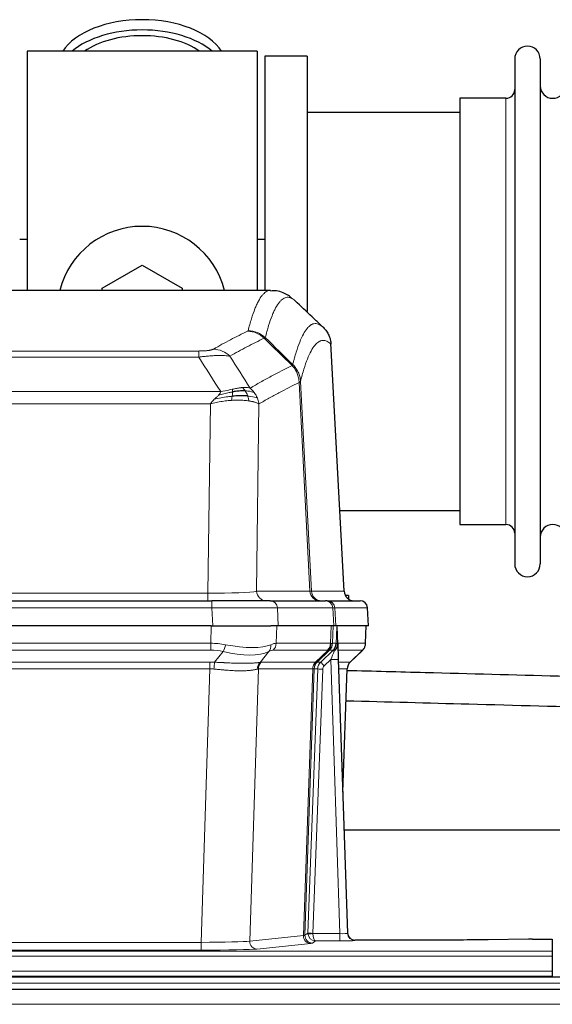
# Model space of a CAD drawing. Header units: inches. Extents: x 0 to 20790, y -12 to 14700.
# Tile 58 of 133: x 3975 to 4188, y 11997 to 12390. Entities that reach past the tile are written whole.
import ezdxf

# ---------------------------------------------------------------- set-up
doc = ezdxf.new("R2010")
doc.units = ezdxf.units.IN
doc.layers.add('1', color=7, linetype='Continuous', true_color=0xffffff)

msp = doc.modelspace()

# ---------------------------------------------------------------- linework, layer by layer
at = {"layer": '1', "color": 2, "linetype": 'Continuous', "lineweight": 25}
for p, q in [((4070.375, 12377.691), (3978.375, 12377.691)), ((3978.375, 12377.691), (3978.375, 12282.091)), ((4070.375, 12377.691), (4070.375, 12282.091)), ((4073.375, 12375.691), (4073.375, 12282.093)), ((4090.375, 12375.691), (4073.375, 12375.691)), ((4090.375, 12375.691), (4090.375, 12273.691)), ((4173.375, 12374.591), (4173.375, 12172.791)), ((4183.575, 12374.591), (4183.575, 12172.791)), ((4151.375, 12358.841), (4151.375, 12188.541)), ((4169.875, 12358.841), (4151.375, 12358.841)), ((4151.38, 12353.191), (4090.375, 12353.191)), ((3978.412, 12302.453), (3975.416, 12302.453)), ((4073.406, 12302.453), (4070.41, 12302.453)), ((4008.375, 12282.928), (4024.375, 12292.166)), ((4024.375, 12292.166), (4040.375, 12282.928)), ((4008.375, 12282.085), (4008.375, 12282.928)), ((4040.375, 12282.928), (4040.375, 12282.085)), ((4075.728, 12282.086), (3813.021, 12282.086)), ((4105.151, 12161.873), (4099.879, 12261.01)), ((4103.436, 12194.191), (4151.38, 12194.191)), ((4151.375, 12188.541), (4169.875, 12188.541)), ((3836.464, 12158.086), (4052.285, 12158.086)), ((4075.54, 12158.086), (4052.285, 12158.086)), ((4075.54, 12158.086), (4097.714, 12158.086)), ((4098.411, 12158.086), (4097.714, 12158.086)), ((4098.411, 12158.086), (4111.522, 12158.086)), ((4106.875, 12160.191), (4105.609, 12160.191)), ((4106.875, 12160.191), (4106.875, 12158.783)), ((4114.913, 12148.086), (4114.532, 12155.245)), ((4051.986, 12148.086), (3836.763, 12148.086)), ((4051.986, 12148.086), (4075.845, 12148.086)), ((4078.74, 12148.086), (4075.845, 12148.086)), ((4100.994, 12148.086), (4078.74, 12148.086)), ((4101.779, 12148.086), (4100.994, 12148.086)), ((4114.897, 12148.086), (4101.779, 12148.086)), ((4102.586, 12140.925), (4102.359, 12147.655)), ((4113.724, 12141.075), (4113.972, 12148.086)), ((4102.588, 12140.875), (4102.586, 12140.925)), ((4107.574, 12133.561), (4112.311, 12138.07)), ((4102.795, 12134.607), (4106.484, 12025.231)), ((4104.583, 12081.583), (4106.362, 12130.856)), ((4273.693, 12066.355), (4105.112, 12066.355)), ((4106.484, 12025.231), (4106.491, 12025.096)), ((4139.375, 12022.465), (4109.472, 12022.465)), ((4178.918, 12022.874), (4162.754, 12022.629)), ((4180.417, 12022.884), (4188.375, 12022.884)), ((4188.375, 12022.884), (4188.375, 12018.111)), ((4188.375, 12018.111), (4188.375, 12016.042)), ((4188.375, 12016.042), (4188.375, 12010.016)), ((4674.875, 12007.691), (3697.875, 12007.691)), ((3700.375, 12008.086), (4188.375, 12008.086)), ((4188.375, 12010.016), (4188.375, 12008.086)), ((4188.375, 12008.086), (4188.375, 12007.691)), ((4674.875, 12002.691), (3697.875, 12002.691))]:
    msp.add_line(p, q, dxfattribs=at)
at = {"layer": '1', "color": 110, "linetype": 'Continuous', "lineweight": 13}
for p, q in [((4169.875, 12358.841), (4169.875, 12188.541)), ((4105.138, 12161.876), (4099.89, 12260.572)), ((3841.703, 12257.879), (4047.046, 12257.879)), ((4047.046, 12255.462), (3841.703, 12255.462)), ((4047.046, 12255.462), (4047.046, 12257.879)), ((4091.491, 12161.876), (4087.139, 12245.268)), ((4087.695, 12245.745), (4092.072, 12161.876)), ((3832.972, 12241.632), (4055.777, 12241.632)), ((4051.664, 12236.733), (3837.085, 12236.733)), ((4050.696, 12161.05), (4051.664, 12236.733)), ((4071.096, 12236.723), (4070.139, 12161.876)), ((3838.053, 12161.05), (4050.696, 12161.05)), ((4050.696, 12158.086), (4050.696, 12161.05)), ((4070.139, 12161.876), (4091.491, 12161.876)), ((4092.072, 12161.876), (4105.138, 12161.876)), ((4052.285, 12158.086), (4052.285, 12155.243)), ((4052.285, 12155.243), (3836.464, 12155.243)), ((4052.578, 12148.086), (4052.285, 12155.243)), ((4100.621, 12155.243), (4078.447, 12155.243)), ((4078.447, 12155.243), (4078.74, 12148.086)), ((4100.994, 12148.086), (4100.621, 12155.243)), ((4114.516, 12155.243), (4101.405, 12155.243)), ((4101.405, 12155.243), (4101.779, 12148.086)), ((4114.897, 12148.086), (4114.516, 12155.243)), ((4051.795, 12141.091), (4051.986, 12148.086)), ((4078.168, 12148.086), (4077.977, 12141.091)), ((4099.725, 12141.091), (4099.968, 12148.086)), ((4100.753, 12148.086), (4100.51, 12141.091)), ((4113.708, 12141.091), (4113.956, 12148.086)), ((3836.954, 12141.091), (4051.795, 12141.091)), ((4051.795, 12138.354), (3836.954, 12138.354)), ((4051.795, 12138.354), (4051.795, 12141.091)), ((4053.366, 12133.527), (4056.819, 12137.795)), ((4075.018, 12137.795), (4071.525, 12133.477)), ((4098.542, 12138.354), (4076.795, 12138.354)), ((4077.977, 12141.091), (4099.725, 12141.091)), ((4093.762, 12133.545), (4098.708, 12138.342)), ((4099.254, 12138.342), (4094.362, 12133.598)), ((4095.799, 12133.604), (4100.726, 12138.354)), ((4100.726, 12138.354), (4099.292, 12138.354)), ((4100.51, 12141.091), (4101.971, 12141.091)), ((4102.58, 12141.091), (4113.708, 12141.091)), ((4112.49, 12138.354), (4102.67, 12138.354)), ((4107.582, 12133.581), (4112.395, 12138.162)), ((3837.296, 12133.603), (4051.453, 12133.603)), ((4051.453, 12130.865), (4051.453, 12133.603)), ((4072.028, 12133.545), (4093.762, 12133.545)), ((4094.387, 12133.604), (4095.799, 12133.604)), ((4099.797, 12134.611), (4097.188, 12132.095)), ((4103.491, 12025.069), (4099.797, 12134.611)), ((4102.829, 12133.604), (4107.569, 12133.604)), ((4051.453, 12130.865), (3837.296, 12130.865)), ((4047.979, 12021.58), (4051.453, 12130.865)), ((4070.846, 12130.825), (4067.388, 12022.049)), ((4092.58, 12130.825), (4070.846, 12130.825)), ((4088.873, 12024.295), (4092.586, 12130.825)), ((4093.169, 12130.869), (4089.459, 12024.409)), ((4090.687, 12025.306), (4094.579, 12130.869)), ((4096.576, 12130.728), (4092.685, 12025.165)), ((4094.579, 12130.869), (4093.169, 12130.869)), ((4106.351, 12130.869), (4102.921, 12130.869)), ((4104.578, 12081.756), (4106.351, 12130.869)), ((4067.388, 12022.049), (4088.873, 12024.295)), ((4089.459, 12024.409), (4090.687, 12025.306)), ((4092.686, 12025.069), (4103.491, 12025.069)), ((4103.491, 12025.069), (4103.491, 12022.175)), ((3840.77, 12021.58), (4047.979, 12021.58)), ((4047.979, 12021.58), (4047.979, 12018.476)), ((4091.782, 12021.179), (4070.297, 12018.932)), ((4093.649, 12022.175), (4092.455, 12021.303)), ((4103.491, 12022.175), (4093.649, 12022.175)), ((4109.472, 12022.465), (4109.482, 12022.333)), ((3700.375, 12018.111), (4188.375, 12018.111)), ((3700.375, 12016.042), (4188.375, 12016.042)), ((4047.979, 12018.476), (3840.77, 12018.476)), ((3700.375, 12010.016), (4188.375, 12010.016)), ((4674.875, 12005.326), (3697.875, 12005.326)), ((4674.875, 11996.833), (3697.875, 11996.833))]:
    msp.add_line(p, q, dxfattribs=at)
at = {"layer": '1', "color": 2, "linetype": 'Continuous', "lineweight": 25}
for centre, radius, start, end in [((4178.475, 12374.591), 5.1, 0, 180), ((4169.875, 12362.341), 3.5, 270, 0), ((4188.575, 12363.841), 5, 180, 0), ((4024.375, 12273.691), 34, 14.29875, 165.70125), ((4169.875, 12185.041), 3.5, 0, 90), ((4188.575, 12183.541), 5, 0, 180), ((4178.475, 12172.791), 5.1, 180, 0), ((4111.537, 12155.086), 3, 3.87864, 90)]:
    msp.add_arc(centre, radius, start, end, dxfattribs=at)
for centre, major_axis, ratio, start_param, end_param in [((4024.375, 12370.76), (34, 0), 0.5735764, 0.3633693, 2.7782723), ((4024.375, 12366.664), (34, 0), 0.5735764, 0.6009523, 2.5406894), ((4024.375, 12366.664), (-30, 0), 0.5735764, 4.712389, 5.5877152), ((4024.375, 12366.664), (-30, 0), 0.5735764, 3.8370627, 4.712389), ((4109.13, 12162.086), (0, -4), 0.9993908, 4.7647489, 6.2831853), ((4102.795, 12134.782), (-0.227, 6.726), 0.0008736, 0.4374328, 1.5967123), ((4109.618, 12141.039), (3.174, -2.434), 0.9869112, 6.1322815, 6.2830018), ((4110.359, 12130.703), (-3.886, 0.947), 0.998973, 5.7186048, 6.4862172), ((4109.471, 12025.469), (-0.15, 3), 0.998739, 1.5545356, 3.0917055), ((4180.42, 12022.805), (-3, 0), 0.0262223, 4.7133912, 5.2365954)]:
    msp.add_ellipse(centre, major_axis=major_axis, ratio=ratio, start_param=start_param, end_param=end_param, dxfattribs=at)
at = {"layer": '1', "color": 110, "linetype": 'Continuous', "lineweight": 13}
for centre, major_axis, ratio, start_param, end_param in [((4066.554, 12255.868), (-4.281, 9.037), 0.9659395, 5.0815715, 5.8272089), ((4066.741, 12256.029), (-9.695, 2.45), 0.9931439, 4.2008878, 4.9582972), ((4052.893, 12248.722), (4.97, -8.677), 0.9635717, 1.8622888, 2.6052468), ((4050.776, 12162.086), (20.002, 0.052), 0.0517476, 4.708281, 6.0295934), ((4074.015, 12162.086), (0, 4), 0.9702957, 1.6231562, 3.1415927), ((4072.046, 12162.086), (-20.038, 0.208), 0.001459, 2.8976729, 3.1068244), ((4095.367, 12162.086), (0, -4), 0.9702957, 4.7647489, 6.2831853), ((4096.064, 12162.086), (0, -4), 0.9993908, 4.7647489, 6.2831853), ((4075.54, 12155.086), (0, -3), 0.9702957, 1.6231562, 3.1415927), ((4097.714, 12155.086), (0, -3), 0.9702957, 1.6231562, 3.1415927), ((4098.411, 12155.086), (0, -3), 0.9993908, 1.6231562, 3.1415927), ((4111.522, 12155.086), (0, -3), 0.9993908, 1.6231562, 3.1415927), ((4052.233, 12155.086), (27.018, 0.123), 0.0058026, 0.2445567, 1.5688664), ((4074.393, 12155.086), (27.029, 0.156), 0.000812, 0.0348973, 0.2440487), ((4051.146, 12118.231), (26.983, 1.545), 0.8452785, 1.2775604, 1.4983912), ((4051.146, 12115.354), (16.721, 16.271), 0.9721633, 0.5640914, 0.7849223), ((4056.819, 12140.672), (-0.881, -3.902), 0.2224052, 0.7930597, 1.5799958), ((4052.049, 12151.321), (-25.873, 10.634), 0.4068526, 1.919368, 2.8032049), ((4052.049, 12151.321), (-26.677, 8.186), 0.3267204, 1.882912, 2.7667489), ((4072.322, 12140.672), (1.736, -3.604), 0.8689501, 0.3464596, 1.1333957), ((4053.842, 12115.354), (23.46, 22.829), 0.1194803, 0.122173, 0.3430038), ((4051.146, 12118.231), (27.492, 22.639), 0.1155218, 0.1441436, 0.3649744), ((4074.099, 12141.231), (0, -4), 0.9702957, 0.7679449, 1.5358897), ((4095.846, 12141.231), (0, -4), 0.9702957, 0.7679449, 1.5358897), ((4075.411, 12115.354), (23.636, 22.829), 0.1185164, 0.0901184, 0.1220986), ((4096.012, 12141.219), (-0.603, -3.954), 0.9772749, 0.9153799, 1.6837369), ((4073.866, 12151.321), (-25.449, 12.923), 0.0600246, 2.9512599, 3.096611), ((4096.477, 12141.219), (1.703, -3.619), 0.9971774, 0.3287851, 1.0971421), ((4075.492, 12115.354), (23.81, 22.997), 0.0168486, 0.0174428, 0.049423), ((4096.515, 12141.231), (0, -4), 0.9993908, 0.7679449, 1.5358897), ((4072.715, 12118.231), (27.661, 22.629), 0.117212, 0.1096858, 0.141666), ((4099.797, 12134.681), (1.856, 4.567), 0.0053314, 4.6992705, 5.4949999), ((4073.866, 12151.321), (-26.658, 10.191), 0.0473724, 2.9456198, 3.0909709), ((4072.715, 12118.231), (27.809, 22.856), 0.0163196, 0.0204945, 0.0524745), ((4097.95, 12141.231), (3.533, 1.889), 0.9978056, 4.9883687, 5.134869), ((4102.115, 12136.915), (1.388, -1.44), 0.0242285, 3.1658454, 3.9417885), ((4102.701, 12137.57), (1.583, -1.222), 0.0276319, 3.169255, 3.9405385), ((4103.969, 12141.022), (-1.999, 0.077), 0.1036431, 0.0350743, 0.8106069), ((4088.675, 12115.354), (23.826, 22.997), 0.016839, 6.1714068, 6.3006297), ((4109.713, 12141.231), (0, 4), 0.9993908, 3.9095375, 4.6774824), ((4050.664, 12109.603), (17.528, 16.98), 0.9676454, 0.7049971, 0.7848447), ((4053.366, 12130.649), (0.32, 3.987), 0.0824896, 0.7712526, 1.5399639), ((4074.221, 12130.6), (-0.926, 3.891), 0.9457602, 0.5436933, 1.3082514), ((4074.724, 12130.668), (0, 4), 0.9702957, 0.7679449, 1.5315264), ((4047.962, 12109.436), (24.592, 23.931), 0.1189226, 0.1216051, 0.196623), ((4096.458, 12130.668), (0, 4), 0.9702957, 0.7679449, 1.5315264), ((4096.464, 12130.668), (-0.019, 4), 0.9702844, 0.7633847, 1.5270253), ((4097.139, 12130.721), (-1.442, 3.731), 0.998056, 0.3995344, 1.1665625), ((4097.164, 12130.727), (0, 4), 0.9993908, 0.7679449, 1.5351916), ((4069.55, 12109.586), (24.848, 24.014), 0.0168508, 0.0174344, 0.0398875), ((4098.576, 12130.727), (2.83, 2.828), 0.9993905, 1.5533428, 2.3205896), ((4097.188, 12132.165), (1.388, -1.44), 0.0242285, 3.1658454, 4.7375178), ((4099.797, 12134.506), (2.998, 0.101), 0.0348797, 6.2820091, 7.8528054), ((4110.346, 12130.727), (0, -4), 0.9993908, 3.9095375, 4.6767843), ((4082.701, 12109.587), (24.879, 24.014), 0.016827, 6.2565923, 6.3006169), ((4050.664, 12106.726), (2.819, 24.028), 0.8253154, 0.0219437, 0.1017912), ((4050.658, 12106.559), (20.559, 24.143), 0.1188179, 0.0965282, 0.1715462), ((4072.327, 12106.709), (20.849, 24.157), 0.0182437, 0.0122069, 0.0346602), ((4096.576, 12130.798), (1.999, -0.074), 0.0348758, 3.1764983, 4.7136745), ((4098.576, 12130.657), (1.703, 1.052), 0.998638, 1.7848012, 2.5520479), ((4085.478, 12106.709), (20.882, 24.158), 0.0154016, 6.2548756, 6.2989002), ((4091.782, 12024.178), (0.312, -2.984), 0.969741, 4.5720353, 6.175756), ((4069.456, 12024.324), (20.016, 0.105), 0.0266879, 6.037898, 6.2472222), ((4092.455, 12024.302), (1.769, -2.423), 0.9990158, 4.0464368, 5.6519121), ((4093.685, 12025.2), (0.383, 2.976), 0.9995819, 1.6634844, 1.7592499), ((4092.685, 12025.235), (1.999, -0.074), 0.0348758, 3.1764983, 4.7136745), ((4092.686, 12025.139), (-1.997, -0.118), 0.0348391, 0.0373692, 1.5687431), ((4093.649, 12025.174), (-0.98, 2.84), 0.9849493, 1.294853, 2.8045628), ((4093.685, 12025.131), (0.606, 0.798), 0.9977276, 2.1839213, 2.2796868), ((4093.649, 12025.174), (-0.028, 3), 0.3214645, 1.6026847, 3.1123946), ((4103.479, 12025.332), (-3.005, 0.103), 0.0869619, 1.577888, 3.1486843), ((4109.482, 12025.332), (-2.991, -0.235), 0.9996552, 0.0000105, 1.4923863), ((4047.973, 12022.077), (20.013, 0.095), 0.0248544, 4.7125895, 6.0379715), ((4070.297, 12021.931), (0.312, -2.984), 0.969741, 4.5720353, 6.175756), ((4069.456, 12021.325), (23.014, 0), 0.0261612, 6.0380559, 6.2473801), ((4103.479, 12022.333), (-6.003, 0), 0.0262109, 1.5728579, 3.1436542), ((4047.973, 12019.078), (-23.012, 0), 0.0261647, 1.5710736, 2.8964556)]:
    msp.add_ellipse(centre, major_axis=major_axis, ratio=ratio, start_param=start_param, end_param=end_param, dxfattribs=at)
for points, knots in [([(4066.741, 12265.964), (4067.179, 12267.703), (4068.069, 12270.9), (4068.99, 12273.534), (4069.692, 12275.299), (4069.928, 12275.853), (4070.404, 12276.889), (4070.644, 12277.372), (4071.369, 12278.715), (4071.86, 12279.469), (4072.484, 12280.237), (4072.609, 12280.381), (4072.86, 12280.653), (4073.239, 12281.034), (4073.621, 12281.335), (4074.392, 12281.832), (4075.005, 12282.056), (4075.628, 12282.086), (4075.722, 12282.086)], [0, 0, 0, 0, 0.1619138, 0.3238276, 0.3238276, 0.4047846, 0.4047846, 0.4857415, 0.4857415, 0.6476553, 0.6476553, 0.6881337, 0.6881337, 0.7286122, 0.8095691, 0.8095691, 0.9714829, 1, 1, 1, 1]), ([(4085.583, 12277.939), (4085.025, 12278.452), (4083.923, 12279.195), (4082.313, 12279.466), (4081.27, 12279.084), (4080.498, 12278.587), (4080.115, 12278.285), (4079.736, 12277.904), (4079.484, 12277.633), (4079.359, 12277.488), (4078.735, 12276.721), (4078.243, 12275.967), (4077.517, 12274.624), (4077.276, 12274.142), (4076.8, 12273.106), (4076.564, 12272.553), (4075.861, 12270.789), (4074.939, 12268.157), (4074.047, 12264.963), (4073.609, 12263.226)], [0, 0, 0, 0, 0.125, 0.25, 0.375, 0.375, 0.4375, 0.46875, 0.46875, 0.5, 0.5, 0.625, 0.625, 0.6875, 0.6875, 0.75, 0.75, 0.875, 1, 1, 1, 1]), ([(4084.606, 12252.511), (4084.662, 12252.734), (4084.718, 12252.954), (4084.83, 12253.39), (4084.998, 12254.038), (4085.394, 12255.501), (4085.737, 12256.672), (4086.43, 12258.907), (4087.371, 12261.594), (4088.829, 12264.751), (4089.833, 12266.274), (4090.407, 12266.966), (4090.471, 12267.041), (4090.599, 12267.185), (4090.792, 12267.396), (4091.243, 12267.838), (4091.635, 12268.136), (4091.963, 12268.338), (4092.029, 12268.376), (4092.161, 12268.448), (4092.359, 12268.549), (4092.824, 12268.736), (4093.227, 12268.814), (4094.039, 12268.861), (4095.136, 12268.631), (4096.264, 12267.816), (4096.835, 12267.262)], [0, 0, 0, 0, 0.015625, 0.015625, 0.03125, 0.0625, 0.125, 0.125, 0.25, 0.375, 0.5, 0.5, 0.515625, 0.515625, 0.53125, 0.5625, 0.625, 0.625, 0.640625, 0.640625, 0.65625, 0.6875, 0.75, 0.75, 0.875, 1, 1, 1, 1]), ([(4052.893, 12258.628), (4054.027, 12259.281), (4055.162, 12259.919), (4057.435, 12261.169), (4058.572, 12261.781), (4061.987, 12263.574), (4064.269, 12264.716), (4066.554, 12265.803)], [0, 0, 0, 0, 0.25, 0.25, 0.5, 0.5, 1, 1, 1, 1]), ([(4066.741, 12265.964), (4066.735, 12265.937), (4066.716, 12265.91), (4066.653, 12265.856), (4066.61, 12265.83), (4066.554, 12265.803)], [0, 0, 0, 0, 0.5, 0.5, 1, 1, 1, 1]), ([(4073.15, 12262.986), (4070.862, 12261.897), (4068.578, 12260.755), (4065.159, 12258.959), (4064.02, 12258.347), (4061.745, 12257.095), (4060.608, 12256.456), (4059.473, 12255.803)], [0, 0, 0, 0, 0.5, 0.5, 0.75, 0.75, 1, 1, 1, 1]), ([(4099.89, 12260.572), (4099.321, 12261.117), (4098.196, 12261.917), (4097.102, 12262.134), (4096.293, 12262.079), (4095.891, 12261.996), (4095.427, 12261.805), (4095.229, 12261.702), (4095.098, 12261.63), (4095.032, 12261.591), (4094.704, 12261.386), (4094.314, 12261.086), (4093.864, 12260.64), (4093.672, 12260.428), (4093.544, 12260.283), (4093.481, 12260.208), (4092.908, 12259.512), (4091.907, 12257.984), (4090.452, 12254.823), (4089.046, 12250.792), (4088.14, 12247.524), (4087.695, 12245.745)], [0, 0, 0, 0, 0.125, 0.25, 0.25, 0.3125, 0.34375, 0.359375, 0.359375, 0.375, 0.375, 0.4375, 0.46875, 0.484375, 0.484375, 0.5, 0.5, 0.625, 0.75, 0.875, 1, 1, 1, 1]), ([(4052.893, 12258.628), (4052.872, 12258.616), (4052.85, 12258.604), (4052.804, 12258.58), (4052.779, 12258.568), (4052.704, 12258.532), (4052.65, 12258.509), (4052.532, 12258.462), (4052.468, 12258.439), (4052.332, 12258.393), (4052.258, 12258.37), (4052.101, 12258.326), (4052.017, 12258.304), (4051.882, 12258.271), (4051.835, 12258.261), (4051.739, 12258.239), (4051.689, 12258.229), (4051.535, 12258.198), (4051.427, 12258.178), (4051.199, 12258.139), (4051.079, 12258.12), (4050.89, 12258.093), (4050.793, 12258.08), (4050.692, 12258.067), (4050.624, 12258.059), (4050.589, 12258.055), (4050.415, 12258.034), (4050.27, 12258.019), (4049.823, 12257.977), (4049.506, 12257.953), (4049.086, 12257.929), (4049.001, 12257.925), (4048.828, 12257.917), (4048.741, 12257.913), (4048.48, 12257.902), (4048.304, 12257.896), (4047.949, 12257.887), (4047.77, 12257.884), (4047.41, 12257.88), (4047.228, 12257.879), (4047.046, 12257.879)], [0, 0, 0, 0, 0.03125, 0.03125, 0.0625, 0.0625, 0.125, 0.125, 0.1875, 0.1875, 0.25, 0.25, 0.3125, 0.3125, 0.34375, 0.34375, 0.375, 0.375, 0.4375, 0.4375, 0.5, 0.5, 0.53125, 0.546875, 0.546875, 0.5625, 0.5625, 0.625, 0.625, 0.75, 0.75, 0.78125, 0.78125, 0.8125, 0.8125, 0.875, 0.875, 0.9375, 0.9375, 1, 1, 1, 1]), ([(4059.473, 12255.803), (4059.175, 12255.859), (4058.849, 12255.906), (4058.136, 12255.986), (4057.749, 12256.018), (4057.121, 12256.053), (4056.849, 12256.065), (4056.564, 12256.074), (4056.449, 12256.077), (4056.391, 12256.078), (4056.215, 12256.082), (4056.096, 12256.084), (4055.494, 12256.091), (4054.985, 12256.087), (4054.313, 12256.07), (4054.176, 12256.066), (4053.969, 12256.06), (4053.9, 12256.057), (4053.76, 12256.052), (4053.69, 12256.049), (4053.338, 12256.035), (4053.051, 12256.021), (4052.175, 12255.972), (4051.57, 12255.929), (4050.867, 12255.871), (4050.788, 12255.865), (4050.63, 12255.851), (4050.551, 12255.844), (4050.313, 12255.823), (4050.154, 12255.808), (4049.674, 12255.763), (4049.352, 12255.73), (4048.376, 12255.626), (4047.716, 12255.548), (4047.046, 12255.462)], [0, 0, 0, 0, 0.125, 0.125, 0.25, 0.25, 0.3125, 0.328125, 0.328125, 0.34375, 0.34375, 0.375, 0.375, 0.5, 0.5, 0.53125, 0.53125, 0.546875, 0.546875, 0.5625, 0.5625, 0.625, 0.625, 0.75, 0.75, 0.765625, 0.765625, 0.78125, 0.78125, 0.8125, 0.8125, 0.875, 0.875, 1, 1, 1, 1]), ([(4067.54, 12243.009), (4068.938, 12243.843), (4070.337, 12244.656), (4073.14, 12246.241), (4074.542, 12247.013), (4078.756, 12249.268), (4081.572, 12250.689), (4084.394, 12252.028)], [0, 0, 0, 0, 0.25, 0.25, 0.5, 0.5, 1, 1, 1, 1]), ([(4084.606, 12252.511), (4084.585, 12252.462), (4084.569, 12252.386), (4084.511, 12252.213), (4084.469, 12252.117), (4084.394, 12252.028)], [0, 0, 0, 0, 0.5, 0.5, 1, 1, 1, 1]), ([(4084.394, 12252.028), (4084.803, 12251.583), (4085.175, 12251.098), (4085.834, 12250.061), (4086.119, 12249.509), (4086.591, 12248.356), (4086.776, 12247.756), (4087.04, 12246.527), (4087.118, 12245.899), (4087.139, 12245.268)], [0, 0, 0, 0, 0.25, 0.25, 0.5, 0.5, 0.75, 0.75, 1, 1, 1, 1]), ([(4084.606, 12252.511), (4084.795, 12252.319), (4085.197, 12251.913), (4085.762, 12251.206), (4086.317, 12250.373), (4086.933, 12249.191), (4087.492, 12247.641), (4087.627, 12246.377), (4087.695, 12245.745)], [0, 0, 0, 0, 0.1064395, 0.2252974, 0.3565726, 0.5002636, 0.7501339, 1, 1, 1, 1]), ([(4087.139, 12245.268), (4084.453, 12243.993), (4081.773, 12242.643), (4077.763, 12240.507), (4076.427, 12239.776), (4073.76, 12238.278), (4072.427, 12237.51), (4071.096, 12236.723)], [0, 0, 0, 0, 0.5, 0.5, 0.75, 0.75, 1, 1, 1, 1]), ([(4087.695, 12245.745), (4087.688, 12245.727), (4087.662, 12245.656), (4087.555, 12245.544), (4087.362, 12245.41), (4087.208, 12245.312), (4087.139, 12245.268)], [0, 0, 0, 0, 0.1283244, 0.5000876, 0.7752121, 1, 1, 1, 1]), ([(4053.235, 12238.57), (4053.445, 12238.772), (4053.738, 12239.054), (4054.185, 12239.466), (4054.538, 12239.805), (4054.791, 12240.068), (4054.907, 12240.188)], [0, 0, 0, 0, 0.3659786, 0.5111863, 0.7766492, 1, 1, 1, 1]), ([(4060.377, 12239.8), (4059.799, 12239.747), (4059.211, 12239.681), (4056.837, 12239.368), (4055.008, 12239.022), (4053.235, 12238.57)], [0, 0, 0, 0, 0.25, 0.25, 1, 1, 1, 1]), ([(4054.907, 12240.188), (4055.14, 12240.449), (4055.562, 12240.921), (4055.711, 12241.412), (4055.777, 12241.632)], [0, 0, 0, 0, 0.5515604, 1, 1, 1, 1]), ([(4060.545, 12241.542), (4060.088, 12241.464), (4059.624, 12241.376), (4057.753, 12240.986), (4056.317, 12240.61), (4054.907, 12240.188)], [0, 0, 0, 0, 0.25, 0.25, 1, 1, 1, 1]), ([(4060.395, 12242.575), (4060.035, 12242.495), (4059.668, 12242.412), (4058.174, 12242.077), (4056.998, 12241.821), (4055.777, 12241.632)], [0, 0, 0, 0, 0.25, 0.25, 1, 1, 1, 1]), ([(4060.062, 12238.15), (4060.095, 12238.313), (4060.135, 12238.498), (4060.217, 12238.901), (4060.259, 12239.117), (4060.327, 12239.492), (4060.353, 12239.646), (4060.377, 12239.8)], [0, 0, 0, 0, 0.375, 0.375, 0.75, 0.75, 1, 1, 1, 1]), ([(4060.377, 12239.8), (4060.389, 12239.878), (4060.4, 12239.955), (4060.445, 12240.265), (4060.474, 12240.497), (4060.518, 12240.941), (4060.533, 12241.154), (4060.543, 12241.417), (4060.545, 12241.481), (4060.545, 12241.542)], [0, 0, 0, 0, 0.125, 0.125, 0.5, 0.5, 0.875, 0.875, 1, 1, 1, 1]), ([(4064.365, 12243.271), (4064.215, 12243.258), (4064.064, 12243.242), (4063.449, 12243.171), (4062.97, 12243.096), (4061.976, 12242.915), (4061.461, 12242.808), (4060.754, 12242.655), (4060.575, 12242.615), (4060.395, 12242.575)], [0, 0, 0, 0, 0.125, 0.125, 0.5, 0.5, 0.875, 0.875, 1, 1, 1, 1]), ([(4060.545, 12241.542), (4060.547, 12241.666), (4060.545, 12241.782), (4060.532, 12242.047), (4060.516, 12242.185), (4060.468, 12242.414), (4060.436, 12242.506), (4060.395, 12242.575)], [0, 0, 0, 0, 0.25, 0.25, 0.625, 0.625, 1, 1, 1, 1]), ([(4067.54, 12243.009), (4066.847, 12243.234), (4066.081, 12243.328), (4064.954, 12243.312), (4064.663, 12243.296), (4064.365, 12243.271)], [0, 0, 0, 0, 0.75, 0.75, 1, 1, 1, 1]), ([(4065.589, 12241.948), (4065.49, 12242.098), (4065.389, 12242.24), (4065.132, 12242.568), (4064.975, 12242.742), (4064.664, 12243.043), (4064.511, 12243.169), (4064.365, 12243.271)], [0, 0, 0, 0, 0.25, 0.25, 0.625, 0.625, 1, 1, 1, 1]), ([(4069.247, 12241.202), (4068.548, 12241.533), (4067.678, 12241.758), (4066.317, 12241.91), (4065.96, 12241.935), (4065.589, 12241.948)], [0, 0, 0, 0, 0.75, 0.75, 1, 1, 1, 1]), ([(4066.575, 12239.886), (4066.544, 12239.976), (4066.512, 12240.067), (4066.377, 12240.431), (4066.264, 12240.703), (4066.015, 12241.228), (4065.878, 12241.481), (4065.687, 12241.796), (4065.638, 12241.873), (4065.589, 12241.948)], [0, 0, 0, 0, 0.125, 0.125, 0.5, 0.5, 0.875, 0.875, 1, 1, 1, 1]), ([(4070.457, 12239.062), (4069.845, 12239.347), (4068.949, 12239.587), (4067.42, 12239.804), (4067.009, 12239.85), (4066.575, 12239.886)], [0, 0, 0, 0, 0.75, 0.75, 1, 1, 1, 1]), ([(4067.065, 12237.924), (4066.993, 12238.325), (4066.894, 12238.819), (4066.693, 12239.524), (4066.636, 12239.704), (4066.575, 12239.886)], [0, 0, 0, 0, 0.75, 0.75, 1, 1, 1, 1]), ([(4069.247, 12241.202), (4069.124, 12241.368), (4068.996, 12241.531), (4068.664, 12241.928), (4068.453, 12242.158), (4068.011, 12242.598), (4067.78, 12242.809), (4067.54, 12243.009)], [0, 0, 0, 0, 0.25, 0.25, 0.625, 0.625, 1, 1, 1, 1]), ([(4070.457, 12239.062), (4070.418, 12239.156), (4070.378, 12239.25), (4070.21, 12239.623), (4070.071, 12239.898), (4069.768, 12240.434), (4069.604, 12240.696), (4069.369, 12241.035), (4069.308, 12241.119), (4069.247, 12241.202)], [0, 0, 0, 0, 0.125, 0.125, 0.5, 0.5, 0.875, 0.875, 1, 1, 1, 1]), ([(4051.664, 12236.733), (4051.787, 12236.913), (4052.063, 12237.318), (4052.596, 12237.93), (4053.01, 12238.344), (4053.235, 12238.57)], [0, 0, 0, 0, 0.2664231, 0.5992998, 1, 1, 1, 1]), ([(4060.062, 12238.15), (4059.655, 12238.121), (4058.849, 12238.063), (4057.616, 12237.927), (4056.392, 12237.759), (4055.179, 12237.554), (4053.985, 12237.315), (4052.814, 12237.046), (4052.045, 12236.837), (4051.664, 12236.733)], [0, 0, 0, 0, 0.1523218, 0.3014284, 0.4473536, 0.5901335, 0.7298066, 0.8664141, 1, 1, 1, 1]), ([(4067.065, 12237.924), (4066.756, 12237.966), (4066.149, 12238.049), (4065.166, 12238.137), (4064.163, 12238.198), (4063.143, 12238.228), (4062.116, 12238.23), (4061.094, 12238.207), (4060.402, 12238.169), (4060.062, 12238.15)], [0, 0, 0, 0, 0.1580483, 0.3110147, 0.4589091, 0.6017421, 0.7395257, 0.8722733, 1, 1, 1, 1]), ([(4071.096, 12236.723), (4070.975, 12236.795), (4070.741, 12236.934), (4070.3, 12237.127), (4069.83, 12237.299), (4069.341, 12237.449), (4068.848, 12237.579), (4068.366, 12237.691), (4067.905, 12237.784), (4067.477, 12237.861), (4067.196, 12237.904), (4067.065, 12237.924)], [0, 0, 0, 0, 0.1527923, 0.2951653, 0.4271184, 0.5486511, 0.6597631, 0.7604539, 0.8507236, 0.9305721, 1, 1, 1, 1]), ([(4071.096, 12236.723), (4071.012, 12237.32), (4070.87, 12237.913), (4070.607, 12238.683), (4070.535, 12238.873), (4070.457, 12239.062)], [0, 0, 0, 0, 0.75, 0.75, 1, 1, 1, 1]), ([(4101.971, 12141.091), (4101.992, 12141.643), (4102.014, 12142.195), (4102.057, 12143.298), (4102.079, 12143.848), (4102.111, 12144.673), (4102.122, 12144.948), (4102.144, 12145.497), (4102.155, 12145.771), (4102.178, 12146.318), (4102.189, 12146.591), (4102.206, 12146.999), (4102.212, 12147.135), (4102.223, 12147.407), (4102.229, 12147.542), (4102.235, 12147.677)], [0, 0, 0, 0, 0.25, 0.25, 0.5, 0.5, 0.625, 0.625, 0.75, 0.75, 0.875, 0.875, 0.9375, 0.9375, 1, 1, 1, 1]), ([(4053.366, 12133.527), (4053.884, 12133.504), (4054.399, 12133.479), (4055.425, 12133.428), (4055.935, 12133.402), (4056.569, 12133.369), (4056.696, 12133.362), (4056.949, 12133.349), (4057.075, 12133.343), (4057.452, 12133.323), (4057.701, 12133.311), (4058.443, 12133.274), (4058.93, 12133.25), (4059.889, 12133.207), (4060.361, 12133.187), (4061.289, 12133.151), (4061.746, 12133.136), (4062.419, 12133.117), (4062.642, 12133.112), (4062.973, 12133.104), (4063.083, 12133.102), (4063.247, 12133.099), (4063.301, 12133.098), (4063.41, 12133.096), (4063.896, 12133.088), (4064.365, 12133.083), (4065.17, 12133.082), (4065.948, 12133.086), (4066.671, 12133.102), (4067.367, 12133.124), (4067.701, 12133.137), (4068.101, 12133.157), (4068.18, 12133.161), (4068.337, 12133.17), (4068.414, 12133.174), (4068.643, 12133.188), (4068.791, 12133.197), (4069.22, 12133.227), (4069.489, 12133.249), (4069.99, 12133.294), (4070.224, 12133.318), (4070.655, 12133.365), (4070.854, 12133.389), (4071.216, 12133.435), (4071.379, 12133.457), (4071.525, 12133.477)], [0, 0, 0, 0, 0.0625, 0.0625, 0.125, 0.125, 0.140625, 0.140625, 0.15625, 0.15625, 0.1875, 0.1875, 0.25, 0.25, 0.3125, 0.3125, 0.375, 0.375, 0.40625, 0.40625, 0.421875, 0.421875, 0.4296875, 0.4296875, 0.4375, 0.5, 0.5, 0.5625, 0.625, 0.625, 0.6875, 0.6875, 0.703125, 0.703125, 0.71875, 0.71875, 0.75, 0.75, 0.8125, 0.8125, 0.875, 0.875, 0.9375, 0.9375, 1, 1, 1, 1]), ([(4070.426, 12130.765), (4070.271, 12130.722), (4070.099, 12130.679), (4069.723, 12130.594), (4069.52, 12130.551), (4069.082, 12130.469), (4068.848, 12130.43), (4068.348, 12130.355), (4068.082, 12130.32), (4067.66, 12130.272), (4067.515, 12130.256), (4067.292, 12130.235), (4067.217, 12130.228), (4067.064, 12130.214), (4066.987, 12130.208), (4066.599, 12130.176), (4066.276, 12130.155), (4065.606, 12130.121), (4064.912, 12130.095), (4064.171, 12130.087), (4063.405, 12130.088), (4063.011, 12130.093), (4062.553, 12130.104), (4062.502, 12130.105), (4062.399, 12130.108), (4062.348, 12130.109), (4062.193, 12130.113), (4061.882, 12130.123), (4061.567, 12130.135), (4060.932, 12130.163), (4060.501, 12130.185), (4059.627, 12130.237), (4059.183, 12130.267), (4058.281, 12130.333), (4057.824, 12130.369), (4057.127, 12130.428), (4056.892, 12130.448), (4056.539, 12130.479), (4056.42, 12130.489), (4056.182, 12130.51), (4056.063, 12130.521), (4055.467, 12130.575), (4054.987, 12130.619), (4054.022, 12130.709), (4053.536, 12130.754), (4053.047, 12130.799)], [0, 0, 0, 0, 0.0625, 0.0625, 0.125, 0.125, 0.1875, 0.1875, 0.25, 0.25, 0.28125, 0.28125, 0.296875, 0.296875, 0.3125, 0.3125, 0.375, 0.375, 0.4375, 0.5, 0.5, 0.5625, 0.5625, 0.5703125, 0.5703125, 0.578125, 0.578125, 0.59375, 0.625, 0.625, 0.6875, 0.6875, 0.75, 0.75, 0.8125, 0.8125, 0.84375, 0.84375, 0.859375, 0.859375, 0.875, 0.875, 0.9375, 0.9375, 1, 1, 1, 1]), ([(4093.148, 12130.865), (4093.112, 12130.851), (4093.047, 12130.84), (4092.859, 12130.827), (4092.737, 12130.824), (4092.586, 12130.825)], [0, 0, 0, 0, 0.5, 0.5, 1, 1, 1, 1])]:
    msp.add_open_spline(points, degree=3, knots=knots, dxfattribs=at)
at = {"layer": '1', "color": 2, "linetype": 'Continuous', "lineweight": 25}
for points, knots in [([(4084.277, 12278.878), (4083.876, 12279.283), (4082.314, 12280.528), (4079.264, 12282.022), (4076.594, 12281.899), (4075.768, 12281.795)], [0, 0, 0, 0, 0.2214676, 0.7719123, 1, 1, 1, 1]), ([(4096.835, 12267.262), (4097.061, 12267.048), (4097.278, 12266.822), (4097.688, 12266.35), (4097.882, 12266.104), (4098.246, 12265.595), (4098.416, 12265.331), (4098.73, 12264.789), (4098.875, 12264.51), (4099.136, 12263.938), (4099.253, 12263.646), (4099.459, 12263.052), (4099.548, 12262.749), (4099.771, 12261.831), (4099.861, 12261.203), (4099.89, 12260.572)], [0, 0, 0, 0, 0.125, 0.125, 0.25, 0.25, 0.375, 0.375, 0.5, 0.5, 0.625, 0.625, 0.75, 0.75, 1, 1, 1, 1]), ([(4066.575, 12239.886), (4066.357, 12239.904), (4066.134, 12239.919), (4065.215, 12239.971), (4064.474, 12239.987), (4062.909, 12239.969), (4062.086, 12239.934), (4060.952, 12239.851), (4060.666, 12239.827), (4060.377, 12239.8)], [0, 0, 0, 0, 0.125, 0.125, 0.5, 0.5, 0.875, 0.875, 1, 1, 1, 1]), ([(4065.589, 12241.948), (4065.403, 12241.955), (4065.214, 12241.959), (4064.442, 12241.961), (4063.832, 12241.935), (4062.562, 12241.832), (4061.903, 12241.754), (4061.001, 12241.618), (4060.774, 12241.581), (4060.545, 12241.542)], [0, 0, 0, 0, 0.125, 0.125, 0.5, 0.5, 0.875, 0.875, 1, 1, 1, 1]), ([(4101.118, 12138.79), (4101.135, 12138.812), (4101.151, 12138.834), (4101.184, 12138.877), (4101.2, 12138.899), (4101.246, 12138.965), (4101.277, 12139.009), (4101.364, 12139.142), (4101.418, 12139.232), (4101.519, 12139.413), (4101.565, 12139.505), (4101.629, 12139.645), (4101.65, 12139.692), (4101.689, 12139.786), (4101.708, 12139.834), (4101.761, 12139.977), (4101.793, 12140.073), (4101.849, 12140.267), (4101.873, 12140.366), (4101.915, 12140.566), (4101.932, 12140.668), (4101.951, 12140.824), (4101.957, 12140.877), (4101.966, 12140.984), (4101.969, 12141.037), (4101.971, 12141.091)], [0, 0, 0, 0, 0.03125, 0.03125, 0.0625, 0.0625, 0.125, 0.125, 0.25, 0.25, 0.375, 0.375, 0.4375, 0.4375, 0.5, 0.5, 0.625, 0.625, 0.75, 0.75, 0.875, 0.875, 0.9375, 0.9375, 1, 1, 1, 1]), ([(4101.123, 12137.894), (4101.162, 12137.933), (4101.202, 12137.973), (4101.279, 12138.054), (4101.317, 12138.095), (4101.43, 12138.219), (4101.503, 12138.304), (4101.573, 12138.391)], [0, 0, 0, 0, 0.25, 0.25, 0.5, 0.5, 1, 1, 1, 1]), ([(4101.573, 12138.391), (4101.592, 12138.415), (4101.612, 12138.437), (4101.652, 12138.48), (4101.672, 12138.502), (4101.713, 12138.544), (4101.732, 12138.564), (4101.772, 12138.606), (4101.792, 12138.627), (4101.849, 12138.69), (4101.887, 12138.732), (4101.959, 12138.819), (4101.994, 12138.863), (4102.061, 12138.953), (4102.093, 12138.999), (4102.139, 12139.07), (4102.154, 12139.094), (4102.183, 12139.143), (4102.198, 12139.168), (4102.267, 12139.291), (4102.317, 12139.394), (4102.403, 12139.604), (4102.44, 12139.713), (4102.478, 12139.853), (4102.486, 12139.881), (4102.5, 12139.938), (4102.506, 12139.966), (4102.525, 12140.052), (4102.536, 12140.109), (4102.564, 12140.283), (4102.589, 12140.516), (4102.592, 12140.754), (4102.588, 12140.875)], [0, 0, 0, 0, 0.03125, 0.03125, 0.0625, 0.0625, 0.09375, 0.09375, 0.125, 0.125, 0.1875, 0.1875, 0.25, 0.25, 0.3125, 0.3125, 0.34375, 0.34375, 0.375, 0.375, 0.5, 0.5, 0.625, 0.625, 0.65625, 0.65625, 0.6875, 0.6875, 0.75, 0.75, 0.875, 1, 1, 1, 1]), ([(4112.792, 12138.605), (4112.849, 12138.673), (4112.977, 12138.856), (4113.227, 12139.238), (4113.532, 12139.92), (4113.737, 12140.571), (4113.706, 12140.983), (4113.701, 12141.039)], [0, 0, 0, 0, 0.2255282, 0.4356233, 0.6511466, 0.9537437, 1, 1, 1, 1]), ([(4272.559, 12125.734), (4262.656, 12125.996), (4235.422, 12126.719), (4190.421, 12127.912), (4144.916, 12129.118), (4116.742, 12129.866), (4106.335, 12130.142)], [0, 0, 0, 0, 0.1787292, 0.4915129, 0.8121858, 1, 1, 1, 1]), ([(4105.896, 12118.149), (4122.254, 12117.715), (4157.287, 12116.786), (4201.249, 12115.621), (4240.586, 12114.577), (4261.248, 12114.03), (4272.981, 12113.718)], [0, 0, 0, 0, 0.2937075, 0.6290071, 0.7893439, 1, 1, 1, 1]), ([(4162.754, 12022.629), (4159.221, 12022.575), (4155.419, 12022.534), (4147.536, 12022.479), (4143.455, 12022.465), (4139.375, 12022.465)], [0, 0, 0, 0, 0.5, 0.5, 1, 1, 1, 1])]:
    msp.add_open_spline(points, degree=3, knots=knots, dxfattribs=at)
for points, degree in [([(4092.325, 12271.543), (4090.078, 12273.675), (4087.831, 12275.807), (4085.583, 12277.939)], 3), ([(4096.833, 12267.265), (4092.325, 12271.543)], 1), ([(4102.235, 12147.677), (4102.239, 12147.673), (4102.263, 12147.666), (4102.321, 12147.658), (4102.359, 12147.655)], 3)]:
    msp.add_open_spline(points, degree=degree, dxfattribs=at)
at = {"layer": '1', "color": 110, "linetype": 'Continuous', "lineweight": 13}
for points in [[(4073.609, 12263.226), (4073.568, 12263.198), (4073.451, 12263.129), (4073.263, 12263.038), (4073.15, 12262.986)], [(4073.609, 12263.226), (4077.275, 12259.654), (4080.941, 12256.083), (4084.606, 12252.511)], [(4084.394, 12252.028), (4080.647, 12255.681), (4076.899, 12259.333), (4073.15, 12262.986)], [(4055.777, 12241.632), (4052.884, 12246.247), (4049.974, 12250.857), (4047.046, 12255.462)], [(4059.473, 12255.803), (4062.177, 12251.543), (4064.866, 12247.278), (4067.54, 12243.009)], [(4093.767, 12133.545), (4093.931, 12133.551), (4094.193, 12133.566), (4094.327, 12133.586), (4094.362, 12133.598)]]:
    msp.add_open_spline(points, degree=3, dxfattribs=at)
for points, weights in [([(4093.762, 12133.545), (4093.765, 12133.545), (4093.767, 12133.545)], [0.500000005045, 0.499999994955, 0.500000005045]), ([(4092.586, 12130.825), (4092.583, 12130.825), (4092.58, 12130.825)], [0.500000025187, 0.499999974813, 0.500000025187])]:
    msp.add_rational_spline(points, weights, degree=2, dxfattribs=at)

doc.saveas('drawing.dxf')
